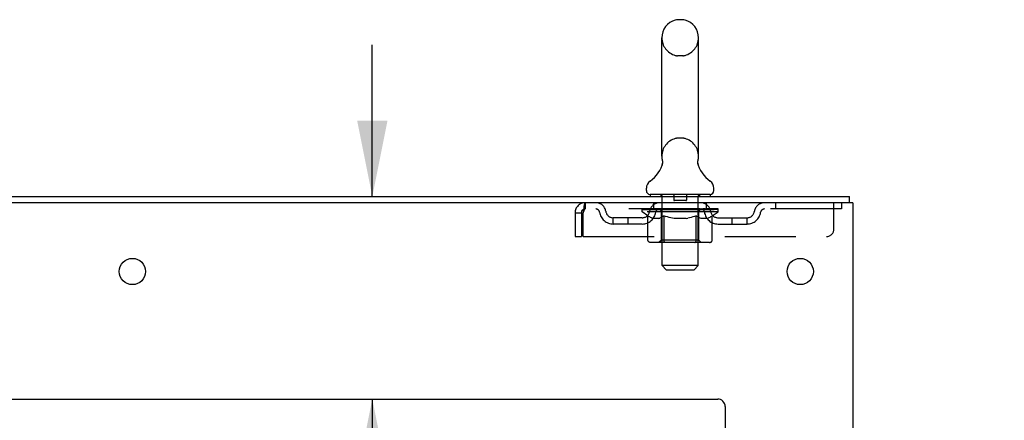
# Model space of a CAD drawing. Header units: inches. Extents: x 0 to 215, y 0 to 139.
# Tile 110 of 111: x 132.78 to 149.18, y 92.56 to 99.24. Entities that reach past the tile are written whole.
import ezdxf

# ---------------------------------------------------------------- set-up
doc = ezdxf.new("R2010")
doc.units = ezdxf.units.IN
doc.header["$LTSCALE"] = 11.804375
doc.header["$MEASUREMENT"] = 0
doc.linetypes.add('HIDDEN', pattern=[0.2, 0.1, -0.1])
doc.layers.get('0').update_dxf_attribs({"linetype": 'CONTINUOUS'})
doc.layers.add('DEFAULT_2', color=8, linetype='HIDDEN')
doc.layers.add('DIMENSIONS', color=7, linetype='CONTINUOUS')
doc.styles.get("Standard").update_dxf_attribs({"font": 'arial.ttf'})
doc.dimstyles.new('DIMSTYLE_1', dxfattribs={"dimtxt": 0.946875, "dimasz": 1.2625, "dimexe": 0.09, "dimexo": 0.07, "dimgap": 0.0375, "dimtad": 0, "dimtih": 1, "dimtoh": 1, "dimzin": 4, "dimdsep": 46, "dimtxsty": 'Standard', "dimblk": '_FILLED', "dimblk1": '_FILLED', "dimblk2": '_FILLED', "dimcen": 0.09, "dimadec": 3, "dimazin": 1, "dimtfac": 1, "dimtdec": 3, "dimtofl": 0, "dimtmove": 0, "dimatfit": 3, "dimldrblk": '_FILLED', "dimfxl": 0, "dimtolj": 1, "dimtzin": 4, "dimarcsym": 0})

# ---------------------------------------------------------------- blocks, each defined once
blk = doc.blocks.new('_FILLED')
at = {"color": 0, "linetype": 'ByBlock'}
blk.add_solid([(0, 0), (-1, 0.2), (-1, -0.2)], dxfattribs=at)
blk = doc.blocks.new('*D17')
at = {"layer": 'DIMENSIONS', "color": 2, "linetype": 'Continuous'}
for p, q in [((138.654, 96.292), (138.654, 98.817)), ((138.654, 92.917), (138.654, 90.002)), ((138.654, 90.002), (137.549, 90.002))]:
    blk.add_line(p, q, dxfattribs=at)
at = {"layer": 'DIMENSIONS', "color": 2, "linetype": 'Continuous', "xscale": 1.2625, "yscale": 1.2625, "zscale": 1.2625}
for p, rotation in [((138.654, 96.292), 270), ((138.654, 92.917), 90)]:
    blk.add_blockref('_FILLED', p, dxfattribs=dict(at, rotation=rotation))
at = {"layer": 'DIMENSIONS', "color": 2, "linetype": 'Continuous', "insert": (137.076, 90.475), "char_height": 0.9469, "width": 2.57311, "attachment_point": 3, "line_spacing_factor": 0.9}
blk.add_mtext('3.38', dxfattribs=at)
blk = doc.blocks.new('*D21')
at = {"layer": 'DIMENSIONS', "color": 2, "linetype": 'Continuous'}
for p, q in [((144.532, 31.966), (141.825, 31.966)), ((146.657, 31.966), (149.182, 31.966))]:
    blk.add_line(p, q, dxfattribs=at)
at = {"layer": 'DIMENSIONS', "color": 2, "linetype": 'Continuous', "xscale": 1.2625, "yscale": 1.2625, "zscale": 1.2625}
blk.add_blockref('_FILLED', (144.532, 31.966), dxfattribs=at)
at = {"layer": 'DIMENSIONS', "color": 2, "linetype": 'Continuous', "xscale": 1.2625, "yscale": 1.2625, "zscale": 1.2625, "rotation": 180}
blk.add_blockref('_FILLED', (146.657, 31.966), dxfattribs=at)
at = {"layer": 'DIMENSIONS', "color": 2, "linetype": 'Continuous', "insert": (141.352, 32.44), "char_height": 0.9469, "width": 2.57311, "attachment_point": 3, "line_spacing_factor": 0.9}
blk.add_mtext('2.13', dxfattribs=at)

msp = doc.modelspace()

# ---------------------------------------------------------------- linework, layer by layer
at = {"color": 7, "linetype": 'Continuous'}
for p, q in [((143.825, 99.237), (143.738, 99.237)), ((143.476, 96.962), (143.476, 98.937)), ((144.088, 96.962), (144.088, 98.937)), ((143.482, 96.819), (143.48, 96.814)), ((144.076, 96.873), (144.077, 96.878)), ((144.076, 96.868), (144.076, 96.873)), ((144.076, 96.863), (144.076, 96.868)), ((144.076, 96.858), (144.076, 96.863)), ((144.076, 96.853), (144.076, 96.858)), ((144.077, 96.843), (144.076, 96.848)), ((144.077, 96.878), (144.078, 96.883)), ((144.077, 96.838), (144.077, 96.843)), ((144.078, 96.833), (144.077, 96.838)), ((144.079, 96.829), (144.078, 96.834)), ((144.079, 96.888), (144.08, 96.892)), ((144.08, 96.825), (144.079, 96.829)), ((143.219, 96.391), (143.219, 96.43)), ((143.282, 96.322), (143.282, 96.292)), ((144.282, 96.322), (143.282, 96.322)), ((144.282, 96.322), (144.282, 96.292)), ((144.344, 96.391), (144.344, 96.43)), ((146.605, 96.188), (146.605, 96.292)), ((146.601, 96.188), (146.567, 96.188))]:
    msp.add_line(p, q, dxfattribs=at)
at = {"color": 3, "linetype": 'Continuous'}
for p, q in [((122.903, 96.292), (146.605, 96.292)), ((146.567, 96.188), (122.903, 96.188)), ((146.657, 96.188), (146.601, 96.188)), ((146.657, 96.188), (146.657, 10.396)), ((126.532, 92.917), (144.407, 92.917)), ((144.532, 92.792), (144.532, 12.417))]:
    msp.add_line(p, q, dxfattribs=at)
at = {"color": 7, "linetype": 'Continuous'}
for points in [[(143.484, 96.892), (143.485, 96.888), (143.486, 96.883), (143.486, 96.878), (143.487, 96.873), (143.487, 96.868), (143.488, 96.863), (143.488, 96.858), (143.487, 96.853), (143.487, 96.848), (143.487, 96.843), (143.486, 96.839), (143.485, 96.834), (143.484, 96.829), (143.483, 96.824), (143.482, 96.819)], [(144.076, 96.848), (144.076, 96.853), (144.076, 96.858)], [(144.078, 96.883), (144.079, 96.888), (144.08, 96.892)]]:
    msp.add_lwpolyline(points, dxfattribs=at)
at = {"color": 3, "linetype": 'Continuous'}
for centre in [(134.657, 95.042), (145.782, 95.042)]:
    msp.add_circle(centre, 0.219, dxfattribs=at)
at = {"color": 7, "linetype": 'Continuous'}
for centre, radius, start, end in [((143.782, 98.937), 0.306, 105.6303, 180), ((143.738, 99.093), 0.144, 90, 105.6303), ((143.825, 99.093), 0.144, 74.3697, 90), ((143.782, 98.937), 0.306, 0, 74.3697), ((143.782, 96.962), 0.306, 180, 193.2053), ((143.782, 96.962), 0.306, 346.7947, 360), ((142.984, 96.978), 0.523, 304.6624, 347.2389), ((144.58, 96.978), 0.523, 192.7611, 235.3376), ((143.363, 96.43), 0.144, 124.6624, 180), ((144.2, 96.43), 0.144, 360, 55.3376), ((143.288, 96.391), 0.069, 180, 265), ((144.275, 96.391), 0.069, 275, 360)]:
    msp.add_arc(centre, radius, start, end, dxfattribs=at)
at = {"color": 3, "linetype": 'Continuous'}
msp.add_arc((144.407, 92.792), 0.125, 0, 90, dxfattribs=at)
at = {"layer": 'DEFAULT_2', "color": 8, "linetype": 'HIDDEN'}
for p, q in [((143.825, 98.637), (143.738, 98.637)), ((143.825, 97.262), (143.738, 97.262)), ((143.462, 96.322), (143.462, 96.292)), ((143.482, 95.141), (143.482, 96.292)), ((143.677, 96.312), (143.677, 96.232)), ((143.887, 96.312), (143.887, 96.232)), ((144.082, 95.141), (144.082, 96.292)), ((144.102, 96.322), (144.102, 96.292)), ((142.199, 96.188), (142.199, 96.084)), ((143.344, 96.084), (143.344, 96.188)), ((143.877, 96.222), (143.687, 96.222)), ((144.219, 96.084), (144.219, 96.188)), ((145.369, 96.188), (145.369, 96.084)), ((146.344, 95.75), (146.344, 96.188)), ((146.469, 96.188), (146.469, 96.084)), ((142.032, 96.021), (142.032, 95.625)), ((142.032, 96.021), (142.136, 96.021)), ((142.136, 96.021), (142.136, 95.625)), ((142.166, 95.625), (142.166, 96.021)), ((146.469, 96.084), (142.199, 96.084)), ((143.148, 96.037), (143.148, 96.077)), ((143.148, 96.077), (143.455, 96.077)), ((143.245, 95.969), (143.148, 96.037)), ((144.415, 96.037), (143.148, 96.037)), ((143.15, 96.077), (143.15, 96.081)), ((143.27, 96.08), (143.15, 96.081)), ((143.158, 96.077), (143.158, 96.084)), ((143.167, 96.074), (143.167, 96.077)), ((143.167, 96.074), (144.397, 96.074)), ((143.176, 96.074), (143.176, 96.077)), ((143.177, 96.074), (143.177, 96.077)), ((143.187, 96.077), (143.187, 96.084)), ((143.203, 96.074), (143.203, 96.077)), ((143.205, 96.074), (143.205, 96.077)), ((143.233, 96.077), (143.233, 96.084)), ((143.245, 95.562), (143.245, 95.969)), ((143.245, 95.969), (143.26, 95.959)), ((143.248, 96.074), (143.248, 96.077)), ((143.25, 96.074), (143.25, 96.077)), ((143.275, 95.95), (143.26, 95.959)), ((143.27, 96.077), (143.27, 96.08)), ((143.297, 96.077), (143.297, 96.084)), ((143.298, 96.074), (143.298, 96.077)), ((143.299, 96.074), (143.299, 96.077)), ((143.302, 96.074), (143.302, 96.077)), ((143.309, 96.074), (143.309, 96.077)), ((143.309, 96.074), (143.309, 96.077)), ((143.312, 96.074), (143.312, 96.077)), ((143.316, 96.074), (143.316, 96.078)), ((143.32, 96.074), (143.32, 96.077)), ((143.334, 96.074), (143.334, 96.077)), ((143.352, 96.074), (143.352, 96.077)), ((143.353, 96.074), (143.353, 96.079)), ((143.373, 96.074), (143.373, 96.077)), ((143.373, 96.074), (143.373, 96.077)), ((143.375, 96.077), (143.375, 96.084)), ((143.384, 96.074), (143.384, 96.077)), ((143.388, 96.074), (143.388, 96.077)), ((143.398, 96.074), (143.398, 96.077)), ((143.409, 96.074), (143.409, 96.081)), ((143.425, 96.074), (143.425, 96.077)), ((143.428, 96.074), (143.428, 96.077)), ((143.455, 96.074), (143.455, 96.077)), ((143.522, 96.077), (143.46, 96.077)), ((143.465, 96.077), (143.465, 96.084)), ((143.469, 95.565), (143.469, 96.034)), ((143.472, 96.074), (143.472, 96.077)), ((143.477, 96.074), (143.477, 96.077)), ((143.483, 96.074), (143.483, 96.082)), ((143.498, 95.959), (143.483, 95.95)), ((143.487, 96.074), (143.487, 96.077)), ((143.498, 96.074), (143.498, 96.077)), ((143.513, 95.969), (143.498, 95.959)), ((143.513, 95.562), (143.513, 95.969)), ((143.513, 95.969), (143.542, 95.959)), ((143.522, 96.074), (143.522, 96.077)), ((143.597, 96.077), (143.538, 96.077)), ((143.571, 95.95), (143.542, 95.959)), ((143.558, 96.074), (143.558, 96.077)), ((143.565, 96.077), (143.565, 96.084)), ((143.569, 96.074), (143.569, 96.077)), ((143.571, 96.074), (143.571, 96.083)), ((143.574, 96.074), (143.574, 96.077)), ((143.581, 96.074), (143.581, 96.077)), ((143.597, 96.074), (143.597, 96.077)), ((143.677, 96.077), (143.623, 96.077)), ((143.636, 96.074), (143.636, 96.077)), ((143.667, 96.077), (143.782, 96.084)), ((143.672, 96.077), (143.672, 96.084)), ((143.672, 96.077), (143.672, 96.084)), ((143.672, 96.084), (143.672, 96.084)), ((143.672, 96.074), (143.672, 96.077)), ((143.676, 96.074), (143.676, 96.077)), ((143.677, 96.074), (143.677, 96.077)), ((143.678, 96.074), (143.678, 96.077)), ((143.761, 96.077), (143.713, 96.077)), ((143.718, 96.074), (143.718, 96.077)), ((143.761, 96.074), (143.761, 96.077)), ((143.779, 96.077), (143.779, 96.077)), ((143.779, 96.074), (143.779, 96.077)), ((143.779, 96.074), (143.779, 96.077)), ((143.782, 96.077), (143.782, 96.084)), ((143.782, 96.084), (143.896, 96.077)), ((143.784, 96.074), (143.784, 96.077)), ((143.784, 96.074), (143.784, 96.077)), ((143.784, 96.077), (143.784, 96.077)), ((143.803, 96.074), (143.803, 96.077)), ((143.803, 96.077), (143.851, 96.077)), ((143.845, 96.074), (143.845, 96.077)), ((143.886, 96.074), (143.886, 96.077)), ((143.886, 96.074), (143.886, 96.077)), ((143.886, 96.077), (143.941, 96.077)), ((143.887, 96.074), (143.887, 96.077)), ((143.891, 96.077), (143.891, 96.084)), ((143.891, 96.084), (143.892, 96.084)), ((143.891, 96.074), (143.891, 96.077)), ((143.892, 96.077), (143.892, 96.084)), ((143.928, 96.074), (143.928, 96.077)), ((143.967, 96.074), (143.967, 96.077)), ((143.967, 96.077), (144.026, 96.077)), ((143.982, 96.074), (143.982, 96.077)), ((143.99, 96.074), (143.99, 96.077)), ((144.02, 95.958), (143.991, 95.95)), ((143.992, 96.074), (143.992, 96.083)), ((143.995, 96.074), (143.995, 96.077)), ((143.998, 96.077), (143.998, 96.084)), ((144.006, 96.074), (144.006, 96.077)), ((144.048, 95.968), (144.019, 95.958)), ((144.042, 96.074), (144.042, 96.077)), ((144.042, 96.077), (144.104, 96.077)), ((144.048, 95.562), (144.048, 95.968)), ((144.048, 95.968), (144.062, 95.958)), ((144.076, 95.95), (144.062, 95.958)), ((144.066, 96.074), (144.066, 96.077)), ((144.077, 96.074), (144.077, 96.077)), ((144.081, 96.074), (144.081, 96.082)), ((144.087, 96.074), (144.087, 96.077)), ((144.092, 96.074), (144.092, 96.077)), ((144.094, 95.565), (144.094, 96.034)), ((144.098, 96.077), (144.098, 96.084)), ((144.109, 96.074), (144.109, 96.077)), ((144.109, 96.077), (144.31, 96.077)), ((144.136, 96.074), (144.136, 96.077)), ((144.139, 96.074), (144.139, 96.077)), ((144.154, 96.074), (144.154, 96.081)), ((144.166, 96.074), (144.166, 96.077)), ((144.175, 96.074), (144.175, 96.077)), ((144.179, 96.074), (144.179, 96.077)), ((144.189, 96.077), (144.189, 96.084)), ((144.19, 96.074), (144.19, 96.077)), ((144.19, 96.074), (144.19, 96.077)), ((144.211, 96.074), (144.211, 96.079)), ((144.211, 96.074), (144.211, 96.077)), ((144.229, 96.074), (144.229, 96.077)), ((144.243, 96.074), (144.243, 96.077)), ((144.248, 96.074), (144.248, 96.078)), ((144.251, 96.074), (144.251, 96.077)), ((144.255, 96.074), (144.255, 96.077)), ((144.255, 96.074), (144.255, 96.077)), ((144.262, 96.074), (144.262, 96.077)), ((144.265, 96.074), (144.265, 96.077)), ((144.265, 96.074), (144.265, 96.077)), ((144.267, 96.077), (144.267, 96.084)), ((144.302, 95.958), (144.288, 95.95)), ((144.316, 95.967), (144.302, 95.958)), ((144.313, 96.074), (144.313, 96.077)), ((144.316, 96.074), (144.316, 96.077)), ((144.316, 95.967), (144.415, 96.037)), ((144.316, 95.562), (144.316, 95.967)), ((144.33, 96.077), (144.33, 96.084)), ((144.359, 96.074), (144.359, 96.077)), ((144.361, 96.074), (144.361, 96.077)), ((144.377, 96.077), (144.377, 96.084)), ((144.387, 96.074), (144.387, 96.077)), ((144.388, 96.074), (144.388, 96.077)), ((144.397, 96.074), (144.397, 96.077)), ((144.405, 96.077), (144.405, 96.084)), ((144.415, 96.037), (144.415, 96.084)), ((142.667, 95.833), (142.667, 95.937)), ((143.15, 95.937), (142.667, 95.937)), ((143.15, 95.833), (142.667, 95.833)), ((142.917, 95.833), (142.917, 95.937)), ((143.29, 95.942), (143.275, 95.95)), ((143.304, 95.936), (143.289, 95.942)), ((143.318, 95.93), (143.304, 95.936)), ((143.332, 95.925), (143.318, 95.93)), ((143.426, 95.925), (143.332, 95.925)), ((143.426, 95.925), (143.441, 95.93)), ((143.455, 95.936), (143.44, 95.93)), ((143.469, 95.942), (143.455, 95.936)), ((143.484, 95.95), (143.469, 95.942)), ((143.599, 95.942), (143.57, 95.95)), ((143.627, 95.936), (143.599, 95.942)), ((143.655, 95.93), (143.627, 95.936)), ((143.683, 95.925), (143.655, 95.93)), ((143.881, 95.925), (143.683, 95.925)), ((143.881, 95.925), (143.908, 95.93)), ((143.936, 95.936), (143.908, 95.93)), ((143.964, 95.942), (143.936, 95.936)), ((143.991, 95.95), (143.963, 95.942)), ((144.09, 95.942), (144.076, 95.95)), ((144.103, 95.936), (144.09, 95.942)), ((144.117, 95.93), (144.103, 95.936)), ((144.13, 95.925), (144.117, 95.93)), ((144.234, 95.925), (144.13, 95.925)), ((144.234, 95.925), (144.248, 95.93)), ((144.261, 95.936), (144.247, 95.93)), ((144.274, 95.942), (144.261, 95.936)), ((144.288, 95.95), (144.274, 95.942)), ((144.413, 95.937), (144.896, 95.937)), ((144.413, 95.833), (144.896, 95.833)), ((144.646, 95.833), (144.646, 95.937)), ((144.896, 95.833), (144.896, 95.937)), ((142.032, 95.625), (142.136, 95.625)), ((142.166, 95.625), (146.219, 95.625)), ((144.273, 95.525), (143.288, 95.525)), ((143.469, 95.565), (143.429, 95.525)), ((144.094, 95.565), (143.469, 95.565)), ((144.027, 95.525), (144.029, 95.526)), ((144.034, 95.528), (144.037, 95.53)), ((144.037, 95.53), (144.039, 95.532)), ((144.094, 95.565), (144.134, 95.525)), ((143.551, 95.072), (143.482, 95.141)), ((144.082, 95.141), (143.482, 95.141)), ((144.013, 95.072), (144.082, 95.141)), ((143.551, 95.072), (144.013, 95.072))]:
    msp.add_line(p, q, dxfattribs=at)
for points in [[(142.199, 96.188), (142.196, 96.187), (142.194, 96.184), (142.192, 96.178), (142.189, 96.171), (142.187, 96.162), (142.185, 96.151), (142.182, 96.139), (142.18, 96.125), (142.178, 96.11), (142.175, 96.093), (142.173, 96.076), (142.17, 96.058), (142.168, 96.039), (142.166, 96.021)], [(142.199, 96.084), (142.196, 96.083), (142.194, 96.082), (142.192, 96.08), (142.189, 96.077), (142.187, 96.074), (142.185, 96.07), (142.182, 96.065), (142.18, 96.06), (142.178, 96.054), (142.175, 96.048), (142.173, 96.042), (142.17, 96.035), (142.168, 96.028), (142.166, 96.021)], [(143.288, 95.525), (143.283, 95.526), (143.278, 95.526), (143.273, 95.528), (143.268, 95.53), (143.263, 95.532), (143.259, 95.535), (143.255, 95.539), (143.252, 95.543), (143.249, 95.547), (143.247, 95.552), (143.246, 95.557), (143.245, 95.562)], [(143.534, 95.525), (143.532, 95.526), (143.529, 95.526), (143.527, 95.528), (143.524, 95.53), (143.522, 95.532), (143.52, 95.535), (143.518, 95.539), (143.516, 95.543), (143.515, 95.547), (143.514, 95.552), (143.513, 95.557), (143.513, 95.562)], [(144.029, 95.526), (144.032, 95.526), (144.034, 95.528)], [(144.039, 95.532), (144.041, 95.535), (144.043, 95.539), (144.045, 95.543), (144.046, 95.547)], [(144.041, 95.535), (144.043, 95.539), (144.045, 95.543)], [(144.046, 95.547), (144.047, 95.552), (144.048, 95.557), (144.048, 95.562)], [(144.047, 95.552), (144.048, 95.557), (144.048, 95.562)], [(144.273, 95.525), (144.278, 95.526), (144.283, 95.526), (144.288, 95.528), (144.293, 95.53), (144.298, 95.532), (144.302, 95.535), (144.306, 95.539), (144.309, 95.543), (144.312, 95.547), (144.314, 95.552), (144.315, 95.557), (144.316, 95.562)]]:
    msp.add_lwpolyline(points, dxfattribs=at)
for centre, radius, start, end in [((143.782, 98.937), 0.306, 180, 254.3697), ((143.782, 98.937), 0.306, 285.6303, 360), ((143.738, 98.781), 0.144, 254.3697, 270), ((143.825, 98.781), 0.144, 270, 285.6303), ((143.782, 96.962), 0.306, 105.6303, 180), ((143.738, 97.118), 0.144, 90, 105.6303), ((143.825, 97.118), 0.144, 74.3697, 90), ((143.782, 96.962), 0.306, 0, 74.3697), ((143.288, 96.391), 0.069, 265, 270), ((143.452, 96.292), 0.03, 0, 90), ((143.667, 96.312), 0.01, 0, 90), ((143.897, 96.312), 0.01, 90, 180), ((144.112, 96.292), 0.03, 90, 180), ((144.275, 96.391), 0.069, 270, 275), ((142.199, 96.021), 0.167, 90, 180), ((142.378, 96.021), 0.167, 8.0716, 90), ((143.439, 96.021), 0.167, 90, 171.9284), ((143.687, 96.232), 0.01, 180, 270), ((143.877, 96.232), 0.01, 270, 360), ((144.124, 96.021), 0.167, 8.0716, 90), ((145.185, 96.021), 0.167, 90, 171.9284), ((142.199, 96.021), 0.063, 90, 180), ((142.378, 96.021), 0.0625, 7.9863, 90), ((142.667, 96.062), 0.229, 187.9863, 270), ((142.667, 96.062), 0.125, 188.0716, 270), ((143.15, 96.062), 0.125, 270, 351.9284), ((143.15, 96.062), 0.229, 270, 352.0137), ((143.439, 96.021), 0.0625, 90, 172.0137), ((143.429, 96.034), 0.0398, 0, 90), ((144.134, 96.034), 0.0398, 90, 180), ((144.125, 96.021), 0.0625, 7.9863, 90), ((144.413, 96.062), 0.229, 187.9863, 270), ((144.413, 96.062), 0.125, 188.0716, 270), ((144.896, 96.062), 0.125, 270, 351.9284), ((144.896, 96.062), 0.229, 270, 352.0137), ((145.185, 96.021), 0.0625, 90, 172.0137), ((146.219, 95.75), 0.125, 270, 360)]:
    msp.add_arc(centre, radius, start, end, dxfattribs=at)
for centre, major_axis, ratio, start_param, end_param in [((143.782, 96.084), (0.633, 0.007), 0.05963, 9.249616, 9.431313), ((143.782, 96.084), (0.633, 0), 0.060556, -3.083241, -2.96706), ((143.782, 96.084), (0.633, 0.013), 0.05688, 2.791345, 2.965878), ((143.173, 96.072), (0.198, -0.002), 0.05963, 0.605815, 1.645666), ((143.104, 96.072), (0.198, 0.002), 0.05963, 0.25549, 1.295341), ((143.782, 96.084), (0.633, -0.007), 0.05963, -2.96643, -2.791898), ((143.104, 96.065), (0.198, 0.004), 0.05688, 1.20151, 1.294789), ((143.173, 96.065), (0.198, 0), 0.060556, 1.551758, 1.645036), ((143.129, 96.065), (0.198, 0.002), 0.05963, 1.170259, 1.376596), ((143.174, 96.067), (0.164, 0.002), 0.05963, 1.065228, 1.614276), ((143.154, 96.067), (0.164, 0.003), 0.05688, 0.890143, 1.43919), ((143.212, 96.067), (0.164, 0), 0.060556, 1.240391, 1.789438), ((143.782, 96.084), (0.633, 0.019), 0.052395, 2.616403, 2.790936), ((143.235, 96.072), (0.198, -0.004), 0.05688, 0.7809, 1.820751), ((143.101, 96.072), (0.198, 0.004), 0.05688, 0.080405, 1.120256), ((143.782, 96.084), (0.633, -0.013), 0.05688, -2.791345, -2.616812), ((143.101, 96.065), (0.198, 0.006), 0.052395, 1.026568, 1.119847), ((143.235, 96.065), (0.198, -0.002), 0.05963, 1.72692, 1.820198), ((143.154, 96.067), (0.164, 0.005), 0.052395, 0.715201, 1.264248), ((143.268, 96.067), (0.164, -0.002), 0.05963, 1.415553, 1.9646), ((143.782, 96.084), (0.633, 0.025), 0.046319, 2.441654, 2.616187), ((143.315, 96.072), (0.198, -0.006), 0.052395, 0.955842, 1.995693), ((143.118, 96.072), (0.198, 0.006), 0.052395, -0.094537, 0.945314), ((143.782, 96.084), (0.633, -0.019), 0.052395, -2.616403, -2.44187), ((143.118, 96.065), (0.198, 0.008), 0.046319, 0.851819, 0.945098), ((143.315, 96.065), (0.198, -0.004), 0.05688, 1.902006, 1.995284), ((143.172, 96.067), (0.164, 0.006), 0.046319, 0.540452, 1.089499), ((143.339, 96.067), (0.164, -0.003), 0.05688, 1.590638, 2.139686), ((143.129, 96.072), (0.198, 0), 0.060556, 0.430652, 0.777569), ((143.782, 96.084), (0.633, 0.029), 0.038841, 2.267123, 2.441656), ((143.408, 96.072), (0.198, -0.008), 0.046319, 1.130591, 2.170442), ((143.782, 96.084), (0.633, -0.025), 0.046319, -2.441654, -2.267121), ((143.155, 96.072), (0.198, 0.008), 0.046319, -0.269286, 0.770565), ((143.155, 96.065), (0.198, 0.009), 0.038841, 0.677289, 0.770567), ((143.408, 96.065), (0.198, -0.006), 0.052395, 2.076947, 2.170226), ((143.209, 96.067), (0.164, 0.008), 0.038841, 0.365921, 0.914969), ((143.423, 96.067), (0.164, -0.005), 0.052395, 1.76558, 2.314627), ((143.782, 96.084), (0.633, 0.033), 0.030195, 2.09281, 2.267343), ((143.513, 96.072), (0.198, -0.009), 0.038841, 1.305122, 2.344973), ((143.782, 96.084), (0.633, -0.029), 0.038841, -2.267123, -2.092591), ((143.211, 96.072), (0.198, 0.009), 0.038841, -0.443817, 0.596034), ((143.211, 96.065), (0.198, 0.01), 0.030195, 0.502975, 0.596254), ((143.513, 96.065), (0.198, -0.008), 0.046319, 2.251696, 2.344975), ((143.263, 96.067), (0.164, 0.009), 0.030195, 0.191608, 0.740655), ((143.519, 96.067), (0.164, -0.006), 0.046319, 1.940329, 2.489376), ((143.284, 96.072), (0.198, 0.01), 0.030195, -0.61813, 0.421721), ((143.782, 96.084), (0.633, 0.036), 0.020645, 1.918687, 2.09322), ((143.626, 96.072), (0.198, -0.01), 0.030195, 1.479435, 2.519286), ((143.782, 96.084), (0.633, -0.033), 0.030195, -2.09281, -1.918277), ((143.284, 96.065), (0.198, 0.011), 0.020645, 0.328852, 0.422131), ((143.626, 96.065), (0.198, -0.009), 0.038841, 2.426227, 2.519505), ((143.333, 96.067), (0.164, 0.009), 0.020645, 0.017485, 0.566532), ((143.622, 96.067), (0.164, -0.008), 0.038841, 2.11486, 2.663907), ((143.373, 96.072), (0.198, 0.011), 0.020645, -0.792253, 0.247598), ((143.782, 96.084), (0.633, 0.038), 0.010478, 1.744704, 1.919237), ((143.744, 96.072), (0.198, -0.011), 0.020645, 1.653558, 2.693409), ((143.782, 96.084), (0.633, -0.036), 0.020645, -1.918687, -1.744154), ((143.373, 96.065), (0.198, 0.012), 0.010478, 0.154869, 0.248148), ((143.744, 96.065), (0.198, -0.01), 0.030195, 2.60054, 2.693819), ((143.417, 96.067), (0.164, 0.01), 0.010478, 6.126688, 6.675735), ((143.731, 96.067), (0.164, -0.009), 0.030195, 2.289173, 2.83822), ((143.474, 96.072), (0.198, 0.012), 0.010478, -0.966236, -0.000846), ((143.862, 96.072), (0.198, -0.012), 0.010478, 1.827541, 2.867392), ((143.782, 96.084), (0.633, -0.038), 0.010478, -1.744704, -1.570171), ((143.862, 96.065), (0.198, -0.011), 0.020645, 2.774664, 2.867942), ((143.84, 96.067), (0.164, -0.009), 0.020645, 2.463296, 3.012344), ((143.701, 96.072), (0.198, 0.012), 0.010478, 0.274201, 1.314052), ((143.615, 96.067), (0.164, 0.01), 0.010478, -0.000483, 0.504314), ((143.585, 96.065), (0.198, 0.012), 0.010478, 0.099668, 0.192946), ((143.782, 96.084), (0.633, 0.038), 0.010478, -1.571421, -1.396888), ((143.979, 96.065), (0.198, -0.012), 0.010478, 2.948646, 3.041925), ((143.949, 96.067), (0.164, -0.01), 0.010478, 2.637279, 3.142076), ((143.82, 96.072), (0.198, 0.011), 0.020645, 0.448184, 1.488034), ((143.723, 96.067), (0.164, 0.009), 0.020645, 0.129249, 0.678296), ((143.701, 96.065), (0.198, 0.011), 0.020645, 0.273651, 0.366929), ((144.089, 96.072), (0.198, -0.012), 0.010478, -3.140747, -2.175357), ((143.782, 96.084), (0.633, 0.036), 0.020645, -1.397439, -1.222906), ((143.782, 96.084), (0.633, -0.038), 0.010478, 1.222355, 1.396888), ((143.938, 96.072), (0.198, 0.01), 0.030195, 0.622307, 1.662158), ((143.833, 96.067), (0.164, 0.009), 0.030195, 0.303372, 0.852419), ((144.146, 96.067), (0.164, -0.01), 0.010478, 2.749043, 3.29809), ((144.19, 96.072), (0.198, -0.011), 0.020645, 2.893995, 3.933846), ((143.82, 96.065), (0.198, 0.01), 0.030195, 0.447774, 0.541052), ((144.19, 96.065), (0.198, -0.012), 0.010478, 2.893445, 2.986723), ((143.782, 96.084), (0.633, 0.033), 0.030195, -1.223315, -1.048783), ((143.782, 96.084), (0.633, -0.036), 0.020645, 1.048373, 1.222906), ((144.051, 96.072), (0.198, 0.009), 0.038841, 0.79662, 1.836471), ((143.941, 96.067), (0.164, 0.008), 0.038841, 0.477686, 1.026733), ((144.23, 96.067), (0.164, -0.009), 0.020645, 2.57506, 3.124108), ((144.279, 96.072), (0.198, -0.01), 0.030195, 2.719872, 3.759723), ((144.155, 96.072), (0.198, 0.008), 0.046319, 0.971151, 2.011002), ((143.938, 96.065), (0.198, 0.009), 0.038841, 0.622087, 0.715366), ((144.279, 96.065), (0.198, -0.011), 0.020645, 2.719462, 2.812741), ((143.782, 96.084), (0.633, 0.029), 0.038841, -1.049002, -0.874469), ((143.782, 96.084), (0.633, -0.033), 0.030195, 0.87425, 1.048783), ((144.045, 96.067), (0.164, 0.006), 0.046319, 0.652216, 1.201263), ((144.249, 96.072), (0.198, 0.006), 0.052395, 1.1459, 2.185751), ((144.3, 96.067), (0.164, -0.009), 0.030195, 2.400937, 2.949985), ((144.353, 96.072), (0.198, -0.009), 0.038841, 2.545558, 3.585409), ((144.14, 96.067), (0.164, 0.005), 0.052395, 0.826965, 1.376012), ((144.051, 96.065), (0.198, 0.008), 0.046319, 0.796618, 0.889896), ((144.353, 96.065), (0.198, -0.01), 0.030195, 2.545339, 2.638617), ((144.328, 96.072), (0.198, 0.004), 0.05688, 1.320842, 2.360692), ((143.782, 96.084), (0.633, 0.025), 0.046319, -0.874471, -0.699939), ((143.782, 96.084), (0.633, -0.029), 0.038841, 0.699936, 0.874469), ((144.409, 96.072), (0.198, -0.008), 0.046319, 2.371028, 3.410879), ((144.355, 96.067), (0.164, -0.008), 0.038841, 2.226624, 2.775671), ((144.391, 96.072), (0.198, 0.002), 0.05963, 1.495927, 2.535778), ((144.225, 96.067), (0.164, 0.003), 0.05688, 1.001907, 1.550954), ((144.446, 96.072), (0.198, -0.006), 0.052395, 2.196279, 3.23613), ((144.155, 96.065), (0.198, 0.006), 0.052395, 0.971367, 1.064645), ((144.391, 96.067), (0.164, -0.006), 0.046319, 2.052093, 2.601141), ((144.435, 96.072), (0.198, 0), 0.060556, 1.671089, 2.71094), ((144.409, 96.065), (0.198, -0.009), 0.038841, 2.371026, 2.464304), ((144.463, 96.072), (0.198, -0.004), 0.05688, 2.021337, 3.061188), ((143.782, 96.084), (0.633, 0.019), 0.052395, -0.699723, -0.52519), ((143.782, 96.084), (0.633, -0.025), 0.046319, 0.525406, 0.699939), ((144.459, 96.072), (0.198, -0.002), 0.05963, 1.846251, 2.886102), ((144.296, 96.067), (0.164, 0.002), 0.05963, 1.176993, 1.72604), ((144.41, 96.067), (0.164, -0.005), 0.052395, 1.877344, 2.426392), ((144.351, 96.067), (0.164, 0), 0.060556, 1.352155, 1.901202), ((144.409, 96.067), (0.164, -0.003), 0.05688, 1.702402, 2.25145), ((144.389, 96.067), (0.164, -0.002), 0.05963, 1.527317, 2.076364), ((144.249, 96.065), (0.198, 0.004), 0.05688, 1.146309, 1.239587), ((144.446, 96.065), (0.198, -0.008), 0.046319, 2.196495, 2.289773), ((143.782, 96.084), (0.633, 0.013), 0.05688, -0.524781, -0.350248), ((143.782, 96.084), (0.633, -0.019), 0.052395, 0.350657, 0.52519), ((144.328, 96.065), (0.198, 0.002), 0.05963, 1.321394, 1.414673), ((144.463, 96.065), (0.198, -0.006), 0.052395, 2.021746, 2.115024), ((143.782, 96.084), (0.633, 0.007), 0.05963, -0.349695, -0.175162), ((143.782, 96.084), (0.633, -0.013), 0.05688, 0.175715, 0.350248), ((144.391, 96.065), (0.198, 0), 0.060556, 1.496556, 1.589835), ((144.459, 96.065), (0.198, -0.004), 0.05688, 1.846804, 1.940083), ((144.435, 96.065), (0.198, -0.002), 0.05963, 1.671719, 1.764997), ((143.782, 96.084), (0.633, 0), 0.060556, -0.174533, 0), ((143.782, 96.084), (0.633, -0.007), 0.05963, 0.000629, 0.175162)]:
    msp.add_ellipse(centre, major_axis=major_axis, ratio=ratio, start_param=start_param, end_param=end_param, dxfattribs=at)

# ---------------------------------------------------------------- dimensions: what is measured, and where the dimension line sits
at = {"layer": 'DIMENSIONS', "color": 2, "linetype": 'Continuous'}
for base, p1, p2, angle, picture, middle in [((138.653894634, 92.916705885), (146.54472631, 96.291705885), (144.40672631, 92.916705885), 270, '*D17', (135.786225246, 89.996410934)), ((144.53172631, 31.966185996), (146.65672631, 96.147705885), (144.53172631, 12.416705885), 180, '*D21', (140.053711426, 31.96090673))]:
    dim = msp.add_linear_dim(base=base, p1=p1, p2=p2, angle=angle, dimstyle='DIMSTYLE_1', dxfattribs=at)
    dim.commit()
    dim.dimension.update_dxf_attribs({"geometry": picture, "text_midpoint": middle, "dimtype": 160})

doc.saveas('drawing.dxf')
